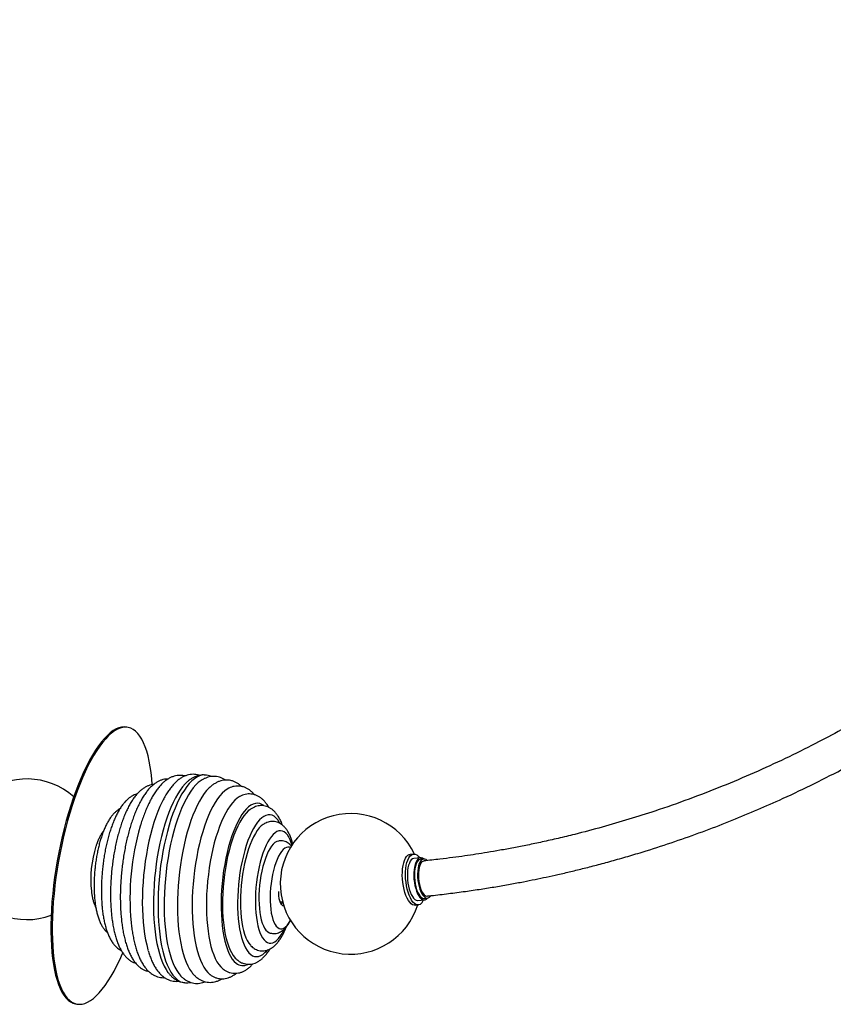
# Paper-space layout '_Dimétrica' of a CAD drawing. Header units: millimetres. Extents: x -1437 to 779, y -938 to 895.
# Tile 2 of 4: x -433 to 145, y -938 to -238. Entities that reach past the tile are written whole.
import ezdxf

# ---------------------------------------------------------------- set-up
doc = ezdxf.new("R2010")
doc.units = ezdxf.units.MM

psp = doc.layouts.new('_Dimétrica')

# ---------------------------------------------------------------- linework, layer by layer
at = {"color": 7, "linetype": 'Continuous', "lineweight": 25}
for p, q in [((-355.78, -740.9), (-356.72, -740.72)), ((-152.91, -830.92), (-155.19, -831.14)), ((-148.03, -833.64), (-152.6, -834.08)), ((-145.65, -834.44), (-147.94, -834.66)), ((-247.84, -864.85), (-245.75, -864.92)), ((-151.71, -867.32), (-149.42, -867.1)), ((-149.73, -863.94), (-145.16, -863.5)), ((-145.26, -862.48), (-142.97, -862.26)), ((-297.66, -916.46), (-297.45, -916.62)), ((-393.02, -937.4), (-392.09, -937.57))]:
    psp.add_line(p, q, dxfattribs=at)
at = {"color": 7, "linetype": 'Continuous', "lineweight": 25, "flags": 128}
for points in [[(-356.72, -740.72), (-358.4, -740.56), (-360.31, -740.71), (-362.27, -741.2), (-364.28, -742.04), (-366.32, -743.22), (-368.39, -744.74), (-370.49, -746.59), (-372.6, -748.76), (-374.72, -751.25), (-376.84, -754.05), (-378.95, -757.15), (-381.05, -760.53), (-383.12, -764.19), (-385.17, -768.12), (-387.18, -772.29), (-389.15, -776.7), (-391.07, -781.32), (-392.93, -786.15), (-394.73, -791.17), (-396.45, -796.35), (-398.11, -801.68), (-399.68, -807.15), (-401.16, -812.72), (-402.55, -818.39), (-403.84, -824.13), (-405.04, -829.93), (-406.12, -835.76), (-407.1, -841.59), (-407.96, -847.42), (-408.71, -853.22), (-409.33, -858.97), (-409.84, -864.65), (-410.22, -870.24)], [(-338.57, -781.61), (-338.9, -777.47), (-339.39, -773.03), (-340, -768.83), (-340.73, -764.87), (-341.58, -761.17), (-342.54, -757.75), (-343.61, -754.62), (-344.79, -751.78), (-346.06, -749.25), (-347.44, -747.03), (-348.91, -745.14), (-350.47, -743.58), (-352.11, -742.35), (-353.83, -741.47), (-355.62, -740.93), (-357.47, -740.73), (-359.38, -740.88), (-361.34, -741.38), (-363.34, -742.22), (-365.39, -743.4), (-367.46, -744.91), (-369.56, -746.76), (-371.67, -748.93), (-373.78, -751.42), (-375.9, -754.22), (-378.02, -757.32), (-380.11, -760.7), (-382.19, -764.36), (-384.24, -768.29), (-386.25, -772.46), (-388.22, -776.87), (-390.13, -781.49), (-392, -786.32), (-393.79, -791.34), (-395.52, -796.52), (-397.17, -801.85), (-398.74, -807.32), (-400.23, -812.9), (-401.62, -818.57), (-402.91, -824.31), (-404.1, -830.1), (-405.19, -835.93), (-406.16, -841.77), (-407.03, -847.59), (-407.77, -853.39), (-408.4, -859.14), (-408.91, -864.82), (-409.29, -870.41)], [(-300.74, -774.78), (-301.43, -774.73), (-303.2, -774.87), (-304.99, -775.37), (-306.8, -776.21), (-308.61, -777.39), (-310.43, -778.91), (-312.23, -780.77), (-314.01, -782.95), (-315.76, -785.44), (-317.48, -788.23), (-319.16, -791.31), (-320.78, -794.67), (-322.34, -798.28), (-323.83, -802.13), (-325.25, -806.2), (-326.59, -810.47), (-327.84, -814.93), (-329, -819.54), (-330.06, -824.29), (-331.01, -829.16), (-331.86, -834.12), (-332.59, -839.16), (-333.2, -844.23), (-333.7, -849.33), (-334.08, -854.42), (-334.33, -859.48), (-334.45, -864.5), (-334.46, -869.43), (-334.33, -874.27), (-334.09, -878.99), (-333.71, -883.56), (-333.22, -887.96), (-332.61, -892.17), (-331.88, -896.18), (-331.04, -899.96), (-330.09, -903.5), (-329.04, -906.77), (-327.88, -909.77), (-326.63, -912.48), (-325.3, -914.88), (-323.88, -916.96), (-322.39, -918.72), (-320.83, -920.15)], [(-313.67, -779.56), (-315.24, -781.07), (-317.01, -783.1), (-318.76, -785.45), (-320.47, -788.11), (-322.15, -791.05), (-323.77, -794.28), (-325.33, -797.77), (-326.84, -801.5), (-328.26, -805.46), (-329.61, -809.63), (-330.88, -813.99), (-332.05, -818.51), (-333.12, -823.18), (-334.09, -827.97), (-334.96, -832.86), (-335.71, -837.82), (-336.35, -842.83), (-336.86, -847.87), (-337.26, -852.91), (-337.53, -857.93), (-337.68, -862.9), (-337.7, -867.8), (-337.6, -872.61), (-337.38, -877.29), (-337.02, -881.84), (-336.55, -886.21), (-335.96, -890.41), (-335.25, -894.4), (-334.43, -898.16), (-333.5, -901.68), (-332.46, -904.94), (-331.33, -907.92), (-330.1, -910.61), (-328.78, -913), (-327.38, -915.07), (-327.33, -915.14)], [(-304.47, -779.06), (-305.85, -780.14), (-307.64, -781.84), (-309.41, -783.87), (-311.15, -786.22), (-312.87, -788.87), (-314.54, -791.82), (-316.17, -795.05), (-317.73, -798.53), (-319.23, -802.27), (-320.66, -806.23), (-322.01, -810.4), (-323.28, -814.75), (-324.45, -819.28), (-325.52, -823.95), (-326.49, -828.74), (-327.36, -833.62), (-328.11, -838.59), (-328.74, -843.6), (-329.26, -848.64), (-329.66, -853.68), (-329.93, -858.7), (-330.08, -863.67), (-330.1, -868.57), (-330, -873.37), (-329.77, -878.06), (-329.42, -882.6), (-328.95, -886.98), (-328.36, -891.18), (-327.65, -895.16), (-326.83, -898.93), (-325.9, -902.45), (-324.86, -905.71), (-323.72, -908.69), (-322.49, -911.38), (-321.18, -913.77), (-319.77, -915.84), (-318.56, -917.31)], [(-297.47, -783.31), (-298.16, -783.96), (-299.91, -785.82), (-301.63, -788.01), (-303.33, -790.5), (-304.99, -793.29), (-306.6, -796.37), (-308.16, -799.7), (-309.65, -803.29), (-311.08, -807.11), (-312.43, -811.14), (-313.7, -815.37), (-314.87, -819.77), (-315.96, -824.31), (-316.94, -828.99), (-317.81, -833.76), (-318.58, -838.62), (-319.23, -843.54), (-319.76, -848.48), (-320.17, -853.43), (-320.47, -858.37), (-320.63, -863.26), (-320.68, -868.08), (-320.6, -872.82), (-320.4, -877.43), (-320.07, -881.92), (-319.62, -886.24), (-319.05, -890.38), (-318.37, -894.32), (-317.57, -898.03), (-316.67, -901.51), (-315.66, -904.73), (-314.55, -907.68), (-313.34, -910.33), (-312.05, -912.69), (-310.68, -914.73)], [(-284.13, -784.07), (-285.29, -784.71), (-287.03, -785.96), (-288.77, -787.54), (-290.49, -789.45), (-292.19, -791.68), (-293.86, -794.22), (-295.48, -797.05), (-297.06, -800.16), (-298.58, -803.54), (-300.03, -807.16), (-301.41, -811.02), (-302.72, -815.08), (-303.93, -819.32), (-305.05, -823.73), (-306.08, -828.28), (-306.99, -832.95), (-307.8, -837.71), (-308.5, -842.54), (-309.08, -847.41), (-309.54, -852.3), (-309.88, -857.19), (-310.09, -862.04), (-310.18, -866.83), (-310.14, -871.53), (-309.97, -876.13), (-309.69, -880.6), (-309.27, -884.91), (-308.74, -889.05), (-308.09, -892.98), (-307.33, -896.7), (-306.45, -900.17), (-305.47, -903.39), (-304.38, -906.33), (-303.21, -908.99), (-301.94, -911.34), (-300.59, -913.38), (-299.16, -915.09), (-297.66, -916.46)], [(-276.73, -790.24), (-278.24, -791.25), (-279.91, -792.69), (-281.56, -794.46), (-283.2, -796.56), (-284.8, -798.95), (-286.36, -801.65), (-287.88, -804.62), (-289.34, -807.86), (-290.73, -811.34), (-292.05, -815.05), (-293.3, -818.96), (-294.45, -823.05), (-295.51, -827.31), (-296.48, -831.7), (-297.33, -836.2), (-298.08, -840.79), (-298.71, -845.44), (-299.23, -850.12), (-299.63, -854.81), (-299.9, -859.49), (-300.05, -864.12), (-300.08, -868.68), (-299.98, -873.15), (-299.76, -877.49), (-299.41, -881.69), (-298.94, -885.72), (-298.36, -889.57), (-297.66, -893.2), (-296.84, -896.6), (-295.92, -899.74), (-294.9, -902.62), (-293.79, -905.21), (-292.58, -907.51), (-291.29, -909.49), (-289.93, -911.14), (-288.98, -912.06)], [(-330.87, -792.47), (-331.56, -793.85), (-333.12, -797.18), (-334.62, -800.77), (-336.04, -804.59), (-337.39, -808.62), (-338.66, -812.85), (-339.84, -817.25), (-340.92, -821.79), (-341.9, -826.47), (-342.77, -831.24), (-343.54, -836.1), (-344.19, -841.02), (-344.72, -845.96), (-345.14, -850.91), (-345.43, -855.85), (-345.6, -860.74), (-345.64, -865.56), (-345.56, -870.3), (-345.36, -874.91), (-345.03, -879.4), (-344.58, -883.72), (-344.01, -887.86), (-343.33, -891.8), (-342.53, -895.51), (-341.63, -898.99), (-341.55, -899.28)], [(-259.21, -796.54), (-260.64, -795.61), (-262.14, -795.02), (-263.68, -794.78), (-265.25, -794.9), (-266.85, -795.38), (-268.45, -796.2), (-270.07, -797.38), (-271.68, -798.89), (-273.27, -800.73), (-274.83, -802.9), (-276.36, -805.37), (-277.85, -808.13), (-279.28, -811.16), (-280.65, -814.45), (-281.95, -817.97), (-283.16, -821.71), (-284.29, -825.63), (-285.33, -829.73), (-286.27, -833.96), (-287.1, -838.31), (-287.82, -842.74), (-288.42, -847.24), (-288.91, -851.77), (-289.27, -856.3), (-289.51, -860.81), (-289.62, -865.27), (-289.61, -869.65), (-289.47, -873.92), (-289.2, -878.06), (-288.81, -882.05), (-288.3, -885.85), (-287.67, -889.45), (-286.92, -892.82), (-286.07, -895.94), (-285.11, -898.79), (-284.05, -901.36), (-282.9, -903.63), (-281.66, -905.58), (-280.35, -907.2), (-278.97, -908.49)], [(-269.51, -799.61), (-270.3, -800.26), (-271.86, -801.8), (-273.41, -803.67), (-274.93, -805.86), (-276.42, -808.34), (-277.85, -811.12), (-279.23, -814.16), (-280.54, -817.46), (-281.78, -820.98), (-282.94, -824.7), (-284.01, -828.61), (-284.98, -832.67), (-285.84, -836.86), (-286.6, -841.15), (-287.24, -845.51), (-287.77, -849.92), (-288.17, -854.35), (-288.46, -858.76), (-288.61, -863.14), (-288.64, -867.44), (-288.54, -871.65), (-288.32, -875.74), (-287.97, -879.67), (-287.5, -883.43), (-286.91, -886.99), (-286.2, -890.32), (-285.38, -893.41), (-284.46, -896.23), (-283.44, -898.77), (-282.32, -901.02), (-281.12, -902.94), (-280.11, -904.24)], [(-247.77, -809.06), (-248.25, -808.22), (-249.43, -806.51), (-250.69, -805.13), (-252, -804.09), (-253.38, -803.4), (-254.8, -803.05), (-256.25, -803.06), (-257.74, -803.43), (-259.23, -804.14), (-260.74, -805.2), (-262.24, -806.6), (-263.72, -808.33), (-265.17, -810.38), (-266.59, -812.72), (-267.96, -815.35), (-269.28, -818.25), (-270.53, -821.4), (-271.71, -824.77), (-272.8, -828.34), (-273.81, -832.09), (-274.72, -835.99), (-275.52, -840.01), (-276.22, -844.12), (-276.8, -848.3), (-277.26, -852.52), (-277.6, -856.74), (-277.82, -860.94), (-277.91, -865.09), (-277.88, -869.15), (-277.72, -873.11), (-277.44, -876.92), (-277.03, -880.57), (-276.51, -884.04), (-275.87, -887.28), (-275.11, -890.29), (-274.26, -893.04), (-273.3, -895.52), (-272.24, -897.7), (-271.1, -899.57), (-269.89, -901.11), (-268.6, -902.32), (-268.6, -902.32)], [(-259.78, -809.9), (-261.14, -810.98), (-262.54, -812.41), (-263.92, -814.17), (-265.28, -816.24), (-266.58, -818.59), (-267.84, -821.22), (-269.04, -824.11), (-270.16, -827.22), (-271.21, -830.53), (-272.17, -834.03), (-273.03, -837.68), (-273.79, -841.45), (-274.44, -845.31), (-274.98, -849.24), (-275.4, -853.2), (-275.7, -857.17), (-275.87, -861.1), (-275.93, -864.97), (-275.85, -868.76), (-275.66, -872.42), (-275.34, -875.94), (-274.9, -879.28), (-274.34, -882.41), (-273.67, -885.33), (-272.89, -887.99), (-272.02, -890.38), (-271.05, -892.48), (-269.99, -894.28), (-268.85, -895.75), (-268.4, -896.23)], [(-239.26, -824.5), (-239.72, -823.04), (-240.58, -820.85), (-241.52, -818.96), (-242.55, -817.37), (-243.66, -816.11), (-244.82, -815.19), (-246.05, -814.61), (-247.32, -814.38), (-248.62, -814.51), (-249.94, -814.98), (-251.27, -815.8), (-252.6, -816.95), (-253.92, -818.44), (-255.21, -820.24), (-256.47, -822.34), (-257.68, -824.72), (-258.83, -827.36), (-259.91, -830.24), (-260.91, -833.33), (-261.83, -836.61), (-262.66, -840.04), (-263.38, -843.6), (-263.99, -847.25), (-264.49, -850.96), (-264.87, -854.71), (-265.14, -858.45), (-265.27, -862.15), (-265.28, -865.79), (-265.17, -869.32), (-264.94, -872.73), (-264.58, -875.97), (-264.1, -879.02), (-263.51, -881.85), (-262.81, -884.45), (-262.01, -886.78), (-261.11, -888.82), (-260.12, -890.56), (-259.05, -891.98), (-257.91, -893.07), (-257.91, -893.07)], [(-248.92, -821.67), (-248.94, -821.68), (-250.14, -822.08), (-251.36, -822.83), (-252.58, -823.94), (-253.78, -825.37), (-254.95, -827.12), (-256.08, -829.17), (-257.15, -831.5), (-258.16, -834.07), (-259.09, -836.87), (-259.93, -839.86), (-260.68, -843.01), (-261.32, -846.28), (-261.85, -849.64), (-262.26, -853.05), (-262.55, -856.48), (-262.72, -859.88), (-262.75, -863.22), (-262.66, -866.47), (-262.45, -869.58), (-262.11, -872.52), (-261.64, -875.27), (-261.07, -877.78), (-260.38, -880.04), (-259.59, -882.02), (-258.71, -883.69), (-257.75, -885.05), (-256.71, -886.06)], [(-240.37, -826.26), (-241.02, -826.03), (-242.12, -825.94), (-243.24, -826.2), (-244.38, -826.81), (-245.52, -827.77), (-246.65, -829.05), (-247.75, -830.65), (-248.8, -832.55), (-249.81, -834.72), (-250.75, -837.13), (-251.62, -839.76), (-252.39, -842.58), (-253.07, -845.55), (-253.65, -848.63), (-254.11, -851.79), (-254.46, -854.99), (-254.68, -858.19), (-254.78, -861.35), (-254.76, -864.43), (-254.61, -867.4), (-254.34, -870.22), (-253.94, -872.86), (-253.43, -875.28), (-252.81, -877.45), (-252.09, -879.35), (-251.28, -880.95), (-250.39, -882.24), (-249.42, -883.2)], [(-151.71, -867.32), (-152.46, -867.29), (-153.49, -866.95), (-154.52, -866.26), (-155.53, -865.24), (-156.5, -863.91), (-157.41, -862.3), (-158.24, -860.43), (-158.97, -858.34), (-159.6, -856.07), (-160.11, -853.67), (-160.5, -851.19), (-160.74, -848.66), (-160.84, -846.15), (-160.8, -843.7), (-160.61, -841.35), (-160.29, -839.16), (-159.83, -837.16), (-159.25, -835.4), (-158.55, -833.91), (-157.76, -832.72), (-156.88, -831.84), (-155.93, -831.31), (-155.19, -831.14)], [(-148.2, -866.7), (-149.17, -867.06), (-150.18, -867.07), (-151.21, -866.73), (-152.24, -866.04), (-153.25, -865.02), (-154.21, -863.69), (-155.12, -862.08), (-155.95, -860.21), (-156.69, -858.12), (-157.32, -855.85), (-157.83, -853.45), (-158.21, -850.97), (-158.46, -848.44), (-158.56, -845.93), (-158.51, -843.48), (-158.33, -841.13), (-158, -838.94), (-157.55, -836.94), (-156.96, -835.18), (-156.27, -833.69), (-155.47, -832.5), (-154.6, -831.62), (-153.65, -831.09), (-152.66, -830.91), (-151.63, -831.07), (-150.6, -831.59), (-149.58, -832.44), (-148.59, -833.62), (-148.54, -833.69)], [(-153.61, -834.4), (-154.44, -835.06), (-155.19, -836.04), (-155.84, -837.32), (-156.38, -838.88), (-156.81, -840.68), (-157.1, -842.67), (-157.25, -844.81), (-157.25, -847.05), (-157.12, -849.33), (-156.85, -851.61), (-156.44, -853.82), (-155.91, -855.93), (-155.27, -857.87), (-154.53, -859.6), (-153.71, -861.08), (-152.83, -862.29), (-151.92, -863.18), (-150.98, -863.73), (-150.05, -863.95), (-149.73, -863.94)], [(-152.6, -834.08), (-152.73, -834.09), (-153.61, -834.4)], [(-149.05, -833.96), (-149.87, -834.62), (-150.62, -835.6), (-151.27, -836.88), (-151.82, -838.44), (-152.24, -840.24), (-152.53, -842.23), (-152.68, -844.37), (-152.69, -846.61), (-152.55, -848.89), (-152.28, -851.17), (-151.87, -853.38), (-151.34, -855.49), (-150.7, -857.43), (-149.96, -859.16), (-149.14, -860.64), (-148.27, -861.85), (-147.35, -862.74), (-146.42, -863.29), (-145.49, -863.51), (-144.58, -863.37), (-143.73, -862.89), (-143.1, -862.27)], [(-148.88, -834.97), (-149.68, -835.61), (-150.41, -836.6), (-151.04, -837.89), (-151.55, -839.46), (-151.93, -841.27), (-152.18, -843.26), (-152.28, -845.4), (-152.23, -847.61), (-152.04, -849.85), (-151.71, -852.06), (-151.24, -854.17), (-150.66, -856.14), (-149.97, -857.92), (-149.19, -859.45), (-148.34, -860.7), (-147.45, -861.64), (-146.54, -862.24), (-145.63, -862.48), (-145.26, -862.48)], [(-146.59, -834.75), (-147.4, -835.39), (-148.13, -836.38), (-148.75, -837.67), (-149.26, -839.24), (-149.65, -841.05), (-149.89, -843.04), (-150, -845.18), (-149.95, -847.39), (-149.76, -849.63), (-149.43, -851.84), (-148.96, -853.95), (-148.37, -855.92), (-147.68, -857.7), (-146.91, -859.23), (-146.06, -860.48), (-145.17, -861.42), (-144.26, -862.02), (-143.35, -862.26), (-142.46, -862.14), (-141.62, -861.67), (-140.85, -860.85), (-140.67, -860.6)], [(-146.35, -836.18), (-147.11, -836.8), (-147.79, -837.75), (-148.37, -839.01), (-148.83, -840.53), (-149.16, -842.29), (-149.35, -844.21), (-149.4, -846.25), (-149.3, -848.36), (-149.06, -850.46), (-148.68, -852.51), (-148.17, -854.43), (-147.56, -856.18), (-146.85, -857.7), (-146.06, -858.96), (-145.23, -859.91), (-144.37, -860.52), (-143.51, -860.79), (-143.11, -860.79)], [(-147.94, -834.66), (-148.01, -834.67), (-148.88, -834.97)], [(-145.51, -835.91), (-145.54, -835.91), (-146.35, -836.18)], [(-248.86, -857.62), (-248.86, -858.73), (-248.76, -860.68), (-248.54, -862.47), (-248.19, -864.05), (-247.74, -865.36), (-247.2, -866.38), (-246.57, -867.07)], [(-246.62, -867.03), (-246.31, -865.38), (-246.23, -864.95)], [(-246.57, -867.07), (-245.88, -867.42), (-245.17, -867.41)], [(-245.79, -867.44), (-245.25, -867.39), (-245.18, -867.37)], [(-410.22, -870.24), (-410.48, -875.72), (-410.62, -881.07), (-410.63, -886.28), (-410.51, -891.32), (-410.27, -896.17), (-409.9, -900.83), (-409.41, -905.26), (-408.8, -909.47), (-408.07, -913.42), (-407.23, -917.12), (-406.27, -920.54), (-405.2, -923.68), (-404.02, -926.52), (-402.74, -929.05), (-401.36, -931.26), (-399.89, -933.16), (-398.33, -934.72), (-396.69, -935.94), (-394.98, -936.83), (-393.19, -937.37), (-393.02, -937.4)], [(-409.29, -870.41), (-409.55, -875.89), (-409.69, -881.25), (-409.69, -886.45), (-409.58, -891.49), (-409.34, -896.34), (-408.97, -901), (-408.48, -905.44), (-407.87, -909.64), (-407.14, -913.6), (-406.29, -917.29), (-405.33, -920.72), (-404.26, -923.85), (-403.09, -926.69), (-401.81, -929.22), (-400.43, -931.44), (-398.96, -933.33), (-397.4, -934.89), (-395.76, -936.11), (-394.04, -937), (-392.26, -937.54), (-390.4, -937.74), (-388.49, -937.59), (-386.53, -937.09), (-384.53, -936.25), (-382.48, -935.07), (-380.41, -933.55), (-378.32, -931.71), (-376.21, -929.53), (-374.09, -927.04), (-371.97, -924.25), (-369.85, -921.15), (-367.76, -917.76), (-365.68, -914.1), (-363.63, -910.18), (-361.62, -906.01), (-359.65, -901.6), (-359.49, -901.22)], [(-249.42, -883.2), (-248.39, -883.82), (-247.31, -884.08), (-246.2, -884), (-245.07, -883.56), (-243.93, -882.77), (-242.79, -881.65), (-241.68, -880.21), (-240.6, -878.46), (-240.34, -877.99)], [(-257.91, -893.07), (-256.71, -893.82), (-255.47, -894.23), (-254.18, -894.28), (-252.87, -893.98), (-251.54, -893.34), (-250.21, -892.35), (-248.88, -891.03), (-247.57, -889.38), (-246.3, -887.43), (-245.07, -885.19), (-244.59, -884.22)], [(-256.71, -886.06), (-255.61, -886.73), (-255.51, -886.78)], [(-268.6, -902.32), (-267.25, -903.19), (-265.86, -903.71), (-264.42, -903.87), (-262.95, -903.68), (-261.45, -903.14), (-259.95, -902.26), (-258.45, -901.02), (-256.96, -899.46), (-256.76, -899.22)]]:
    psp.add_lwpolyline(points, dxfattribs=at)
at = {"color": 7, "linetype": 'Continuous', "lineweight": 25}
for centre, radius, start, end in [((-427.73, -827.53), 50, 48.20906, 290.23516), ((-197.57, -852.11), 50, 25.06061, 342.49884), ((-169.83, -862.49), 184.58, 163.84301, 185.28071), ((-304.36, -848.96), 77.92, 162.27275, 186.13138), ((-147.75, -836.5), 2.85, 46.01102, 116.97202), ((-145.38, -837.29), 2.82, 38.15064, 115.52175), ((-152.34, -860.79), 7.21, 304.99176, 337.53432), ((-274.15, -902.7), 7.53, 230.22023, 298.35616), ((-314.53, -912.63), 9.81, 230.02133, 263.62849)]:
    psp.add_arc(centre, radius, start, end, dxfattribs=at)
for points, knots in [([(589.77, -237.87), (588.04, -241.81), (582.61, -254.18), (573.06, -274.44), (561.23, -298.56), (547.36, -325.38), (531.12, -355), (512.13, -387.28), (492.18, -418.89), (471.29, -449.79), (453.07, -474.9), (437.94, -494.68), (426.11, -509.59), (413.66, -524.71), (402.22, -538.09), (391.96, -549.7), (383.05, -559.52), (373.86, -569.38), (364.44, -579.21), (355.1, -588.7), (346.14, -597.56), (337.81, -605.59), (330.15, -612.81), (323.17, -619.25), (317.26, -624.6), (312.35, -628.98), (308.35, -632.5), (304.44, -635.9), (300.14, -639.6), (295.2, -643.8), (289.57, -648.52), (283.45, -653.55), (276.92, -658.82), (270.19, -664.15), (263.33, -669.48), (256.33, -674.81), (247.16, -681.64), (235.68, -689.95), (221.79, -699.59), (206.1, -710.03), (188.79, -720.99), (169.98, -732.21), (151.37, -742.68), (131.91, -752.99), (111.29, -763.2), (89.2, -773.33), (66.42, -782.96), (42.91, -792.05), (20.79, -799.79), (0.16, -806.36), (-18.85, -811.9), (-35.66, -816.33), (-49.87, -819.76), (-61.06, -822.29), (-71.6, -824.51), (-81.66, -826.49), (-91.18, -828.23), (-100.12, -829.76), (-108.43, -831.08), (-116.58, -832.3), (-125.1, -833.47), (-134.79, -834.7), (-141.65, -835.45), (-145.45, -835.87)], [0, 0, 0, 0, 0.012855, 0.040344, 0.067007, 0.093349, 0.130985, 0.168619, 0.206248, 0.243882, 0.281515, 0.300295, 0.31949, 0.339346, 0.359847, 0.373057, 0.386512, 0.400208, 0.414142, 0.427985, 0.440805, 0.452557, 0.463255, 0.472911, 0.481535, 0.487582, 0.492961, 0.497778, 0.503403, 0.510261, 0.517559, 0.525825, 0.534432, 0.543152, 0.551984, 0.560928, 0.569981, 0.586863, 0.604106, 0.621483, 0.644251, 0.666433, 0.688044, 0.709098, 0.733206, 0.757691, 0.782557, 0.8078, 0.833559, 0.852902, 0.872627, 0.892732, 0.904714, 0.91614, 0.926792, 0.936676, 0.946495, 0.95543, 0.963487, 0.9713, 0.979735, 0.988795, 1, 1, 1, 1]), ([(-143.51, -860.77), (-142.41, -860.66), (-137.22, -860.18), (-128.06, -859.05), (-116.26, -857.51), (-105.08, -855.87), (-94.46, -854.17), (-84.45, -852.42), (-75.09, -850.67), (-66.57, -848.98), (-58.37, -847.27), (-49.92, -845.41), (-40.92, -843.32), (-31.35, -840.98), (-21.24, -838.38), (-10.43, -835.44), (0.91, -832.18), (15.44, -827.77), (32.68, -822.15), (52.29, -815.18), (71.19, -807.93), (89.43, -800.43), (108.8, -791.92), (129.45, -782.19), (151.48, -771.02), (173.33, -759.12), (195.15, -746.41), (215.03, -734.04), (233.12, -722.13), (249.45, -710.85), (263.56, -700.63), (275.3, -691.81), (284.45, -684.75), (292.99, -677.99), (299.72, -672.54), (304.82, -668.34), (308.46, -665.3), (311.93, -662.39), (315.22, -659.59), (318.23, -657.02), (320.81, -654.79), (322.87, -653.01), (324.52, -651.56), (326.13, -650.15), (328.04, -648.47), (330.46, -646.32), (333.71, -643.42), (337.89, -639.65), (343.06, -634.92), (348.85, -629.55), (359.31, -619.67), (373.93, -605.35), (392.17, -586.52), (409.64, -567.54), (426.31, -548.51), (443.72, -527.67), (461.74, -504.92), (480.23, -480.18), (497.86, -455.21), (514.75, -429.93), (530.99, -404.22), (546.62, -378.07), (561.7, -351.38), (575.82, -324.95), (589.09, -298.71), (601.38, -273.17), (609.13, -255.91), (612.94, -247.44)], [0, 0, 0, 0, 0.003147, 0.014871, 0.026411, 0.037215, 0.047274, 0.057297, 0.066443, 0.074708, 0.082336, 0.090605, 0.099702, 0.109042, 0.119127, 0.129963, 0.141553, 0.153395, 0.17415, 0.194403, 0.214149, 0.233382, 0.2522, 0.276242, 0.300484, 0.324932, 0.349638, 0.375029, 0.394165, 0.413747, 0.433785, 0.445781, 0.457287, 0.468051, 0.478066, 0.48296, 0.487649, 0.492133, 0.49641, 0.500454, 0.503867, 0.506516, 0.508545, 0.510368, 0.512878, 0.516078, 0.519971, 0.525815, 0.532753, 0.540787, 0.549232, 0.575432, 0.601472, 0.62695, 0.651864, 0.676429, 0.707297, 0.737705, 0.767654, 0.797477, 0.8273, 0.857123, 0.886977, 0.917245, 0.944874, 0.97294, 1, 1, 1, 1]), ([(-315.35, -775.48), (-315.47, -775.44), (-316.26, -775.18), (-317.81, -775.01), (-319.92, -774.99), (-322.02, -775.3), (-324.07, -775.9), (-326.09, -776.79), (-328.09, -777.98), (-330.07, -779.49), (-332.04, -781.33), (-333.98, -783.5), (-335.86, -785.98), (-337.67, -788.74), (-339.41, -791.75), (-341.05, -794.98), (-342.6, -798.42), (-344.08, -802.05), (-345.45, -805.87), (-346.45, -808.87), (-346.96, -810.64), (-347.07, -811.02)], [0, 0, 0, 0, 0.008489, 0.05788, 0.106417, 0.154871, 0.204089, 0.254971, 0.308308, 0.364623, 0.42394, 0.485637, 0.548667, 0.612001, 0.674996, 0.737496, 0.7995, 0.861062, 0.922252, 0.983135, 1, 1, 1, 1]), ([(-304.99, -775.03), (-305.11, -774.98), (-305.9, -774.66), (-307.46, -774.37), (-309.58, -774.2), (-311.69, -774.37), (-313.77, -774.84), (-315.81, -775.61), (-317.83, -776.66), (-319.83, -778.03), (-321.82, -779.72), (-323.79, -781.75), (-325.71, -784.09), (-327.57, -786.74), (-329.27, -789.46), (-330.3, -791.42), (-330.77, -792.31)], [0, 0, 0, 0, 0.012624, 0.082228, 0.150048, 0.21736, 0.28515, 0.354696, 0.427149, 0.503378, 0.583695, 0.667589, 0.753825, 0.841017, 0.928013, 1, 1, 1, 1]), ([(-300.74, -774.81), (-301.18, -774.77), (-302.3, -774.65), (-304.14, -774.8), (-306.21, -775.24), (-308.25, -775.98), (-310.27, -777.02), (-312.11, -778.23), (-313.23, -779.21), (-313.73, -779.64)], [0, 0, 0, 0, 0.0918804, 0.2398997, 0.3887462, 0.5412474, 0.6999394, 0.866743, 1, 1, 1, 1]), ([(-286.56, -778.38), (-286.62, -778.33), (-287.25, -777.86), (-288.62, -777.14), (-290.64, -776.32), (-292.78, -775.84), (-294.92, -775.69), (-297.03, -775.85), (-299.11, -776.32), (-301.14, -777.09), (-302.96, -778.01), (-304.04, -778.78), (-304.5, -779.11)], [0, 0, 0, 0, 0.012603, 0.123045, 0.240904, 0.353959, 0.464117, 0.573449, 0.683557, 0.796519, 0.9142, 1, 1, 1, 1]), ([(-296.64, -775.87), (-297.03, -775.7), (-298.09, -775.25), (-299.48, -774.9), (-300.47, -774.83), (-300.74, -774.81)], [0, 0, 0, 0, 0.300873, 0.810301, 1, 1, 1, 1]), ([(-337.56, -781.5), (-338.18, -781.57), (-339.47, -781.72), (-341.38, -782.31), (-343.29, -783.18), (-345.18, -784.35), (-347.05, -785.84), (-348.9, -787.65), (-350.72, -789.79), (-352.48, -792.24), (-354.16, -794.96), (-355.76, -797.92), (-357.26, -801.09), (-358.68, -804.46), (-360.01, -808), (-361.25, -811.72), (-362.4, -815.58), (-363.45, -819.57), (-364.41, -823.69), (-365.26, -827.9), (-366.02, -832.19), (-366.67, -836.54), (-367.21, -840.92), (-367.64, -845.33), (-367.96, -849.73), (-368.16, -854.11), (-368.25, -858.45), (-368.23, -862.72), (-368.09, -866.91), (-367.83, -871), (-367.45, -874.96), (-366.96, -878.79), (-366.34, -882.47), (-365.61, -885.99), (-364.75, -889.32), (-363.76, -892.47), (-362.64, -895.43), (-361.36, -898.17), (-359.93, -900.68), (-358.38, -902.84), (-356.83, -904.56), (-355.43, -905.79), (-354, -906.83), (-352.38, -907.71), (-351.09, -908.29), (-350.37, -908.44), (-350.36, -908.44)], [0, 0, 0, 0, 0.017909, 0.037313, 0.057411, 0.078558, 0.10099, 0.124711, 0.149418, 0.17462, 0.199853, 0.224901, 0.249724, 0.274335, 0.298766, 0.323049, 0.347215, 0.371286, 0.395285, 0.419228, 0.443129, 0.467, 0.490854, 0.5147, 0.538547, 0.562403, 0.586277, 0.610181, 0.634127, 0.658128, 0.6822, 0.706364, 0.730642, 0.755063, 0.779663, 0.804478, 0.829548, 0.854894, 0.880473, 0.906017, 0.928215, 0.946279, 0.959783, 0.979067, 0.999683, 1, 1, 1, 1]), ([(-327.33, -777.59), (-327.87, -777.59), (-329.08, -777.6), (-330.96, -777.97), (-332.95, -778.63), (-334.91, -779.6), (-336.85, -780.86), (-338.78, -782.44), (-340.69, -784.36), (-342.56, -786.6), (-344.36, -789.14), (-346.1, -791.95), (-347.74, -794.99), (-349.3, -798.25), (-350.78, -801.71), (-352.17, -805.35), (-353.46, -809.16), (-354.67, -813.13), (-355.79, -817.24), (-356.81, -821.47), (-357.74, -825.81), (-358.56, -830.23), (-359.28, -834.72), (-359.89, -839.25), (-360.4, -843.82), (-360.79, -848.39), (-361.07, -852.96), (-361.24, -857.49), (-361.29, -861.96), (-361.22, -866.37), (-361.04, -870.69), (-360.75, -874.89), (-360.33, -878.98), (-359.8, -882.92), (-359.15, -886.71), (-358.38, -890.33), (-357.49, -893.77), (-356.47, -897.02), (-355.32, -900.06), (-354.02, -902.89), (-352.57, -905.5), (-350.96, -907.83), (-349.25, -909.8), (-347.68, -911.21), (-346.13, -912.34), (-344.48, -913.27), (-342.75, -913.99), (-341.59, -914.21), (-341.15, -914.29)], [0, 0, 0, 0, 0.014196, 0.032437, 0.051061, 0.070414, 0.090783, 0.11232, 0.134946, 0.158336, 0.18207, 0.205783, 0.22933, 0.252684, 0.275858, 0.298878, 0.321771, 0.34456, 0.367267, 0.389908, 0.412498, 0.43505, 0.457573, 0.480077, 0.50257, 0.525062, 0.547557, 0.570062, 0.592587, 0.615141, 0.637732, 0.660374, 0.68308, 0.705865, 0.728751, 0.75176, 0.77492, 0.798264, 0.821821, 0.84561, 0.869606, 0.893631, 0.917258, 0.937429, 0.950083, 0.968473, 0.988111, 1, 1, 1, 1]), ([(-275.23, -782.83), (-275.76, -782.36), (-276.82, -781.4), (-278.59, -780.25), (-280.53, -779.31), (-282.58, -778.66), (-284.71, -778.33), (-286.84, -778.33), (-288.93, -778.64), (-290.98, -779.24), (-293, -780.13), (-295, -781.34), (-296.51, -782.43), (-297.33, -783.21), (-297.52, -783.39)], [0, 0, 0, 0, 0.085045, 0.172627, 0.256558, 0.346009, 0.432412, 0.517323, 0.602087, 0.688187, 0.7772, 0.870505, 0.969022, 1, 1, 1, 1]), ([(-265.96, -788.76), (-266.03, -788.67), (-266.58, -787.92), (-267.75, -786.77), (-269.45, -785.34), (-271.22, -784.22), (-273.12, -783.36), (-275.12, -782.79), (-277.21, -782.53), (-279.27, -782.6), (-281.3, -782.99), (-282.94, -783.5), (-283.86, -783.97), (-284.16, -784.13)], [0, 0, 0, 0, 0.016244, 0.130681, 0.238948, 0.341681, 0.440255, 0.545241, 0.646883, 0.747133, 0.847515, 0.950001, 1, 1, 1, 1]), ([(-349.42, -788.33), (-349.75, -788.41), (-350.73, -788.64), (-352.27, -789.33), (-354.07, -790.39), (-355.84, -791.76), (-357.6, -793.45), (-359.32, -795.48), (-360.99, -797.82), (-362.58, -800.43), (-364.08, -803.28), (-365.48, -806.33), (-366.79, -809.57), (-368.01, -812.99), (-369.14, -816.55), (-370.17, -820.26), (-371.1, -824.09), (-371.94, -828.02), (-372.67, -832.03), (-373.3, -836.11), (-373.81, -840.22), (-374.22, -844.36), (-374.52, -848.49), (-374.7, -852.6), (-374.76, -856.66), (-374.71, -860.66), (-374.54, -864.56), (-374.26, -868.36), (-373.85, -872.04), (-373.32, -875.58), (-372.68, -878.96), (-371.9, -882.17), (-371, -885.2), (-369.95, -888.05), (-368.75, -890.69), (-367.38, -893.1), (-365.89, -895.17), (-364.47, -896.71), (-363.2, -897.81), (-361.99, -898.69), (-361.09, -899.15), (-360.6, -899.4)], [0, 0, 0, 0, 0.011225, 0.033057, 0.056014, 0.080468, 0.106554, 0.134006, 0.162214, 0.190524, 0.218596, 0.246372, 0.273876, 0.301153, 0.328247, 0.355199, 0.38204, 0.408797, 0.435492, 0.462144, 0.488769, 0.515383, 0.541998, 0.568625, 0.595279, 0.621975, 0.648732, 0.675569, 0.702513, 0.729593, 0.756847, 0.784322, 0.812071, 0.84015, 0.868597, 0.897365, 0.926062, 0.950452, 0.966545, 0.981798, 1, 1, 1, 1]), ([(-255.78, -797.74), (-255.9, -797.5), (-256.5, -796.39), (-257.66, -794.77), (-259.25, -792.89), (-260.88, -791.39), (-262.58, -790.18), (-264.42, -789.22), (-266.37, -788.56), (-268.41, -788.21), (-270.44, -788.19), (-272.44, -788.48), (-274.38, -789.08), (-275.82, -789.69), (-276.58, -790.17), (-276.74, -790.28)], [0, 0, 0, 0, 0.029719, 0.136862, 0.230982, 0.319825, 0.403651, 0.483543, 0.568887, 0.650878, 0.731138, 0.811128, 0.89236, 0.976502, 1, 1, 1, 1]), ([(-245.95, -810.48), (-246.22, -809.78), (-246.84, -808.12), (-248, -805.77), (-249.37, -803.5), (-250.84, -801.58), (-252.36, -800.01), (-253.96, -798.73), (-255.64, -797.75), (-257.44, -797.02), (-259.34, -796.58), (-261.3, -796.46), (-263.23, -796.67), (-265.11, -797.16), (-266.94, -797.95), (-268.41, -798.78), (-269.23, -799.43), (-269.5, -799.65)], [0, 0, 0, 0, 0.0630312, 0.1485682, 0.2349372, 0.3116493, 0.3837918, 0.4513477, 0.5152246, 0.5766081, 0.6420346, 0.7055607, 0.7684653, 0.8318938, 0.8973117, 0.9661003, 1, 1, 1, 1]), ([(-361.53, -798.78), (-361.62, -798.82), (-362.3, -799.13), (-363.48, -799.96), (-365.11, -801.3), (-366.71, -802.99), (-368.26, -805.01), (-369.75, -807.33), (-371.16, -809.91), (-372.45, -812.7), (-373.65, -815.67), (-374.74, -818.8), (-375.74, -822.07), (-376.63, -825.47), (-377.43, -828.98), (-378.12, -832.57), (-378.7, -836.23), (-379.18, -839.93), (-379.54, -843.65), (-379.79, -847.37), (-379.93, -851.06), (-379.94, -854.69), (-379.84, -858.25), (-379.62, -861.72), (-379.28, -865.08), (-378.81, -868.3), (-378.22, -871.38), (-377.49, -874.3), (-376.63, -877.05), (-375.6, -879.62), (-374.43, -881.92), (-373.14, -883.89), (-371.79, -885.53), (-370.75, -886.42), (-370.26, -886.85)], [0, 0, 0, 0, 0.003941, 0.03096, 0.060035, 0.091422, 0.124738, 0.159001, 0.193154, 0.226861, 0.260113, 0.292983, 0.325555, 0.357901, 0.390079, 0.422136, 0.454109, 0.486031, 0.517931, 0.549836, 0.581764, 0.613743, 0.645806, 0.677988, 0.710334, 0.742898, 0.77575, 0.808979, 0.842687, 0.876976, 0.911867, 0.943401, 0.972835, 1, 1, 1, 1]), ([(-238.65, -823.91), (-238.82, -823.26), (-239.24, -821.62), (-240.08, -819.23), (-241.16, -816.71), (-242.39, -814.5), (-243.73, -812.63), (-245.13, -811.11), (-246.61, -809.88), (-248.18, -808.93), (-249.88, -808.23), (-251.69, -807.82), (-253.56, -807.74), (-255.38, -807.97), (-257.13, -808.49), (-258.63, -809.16), (-259.49, -809.74), (-259.84, -809.98)], [0, 0, 0, 0, 0.056259, 0.140271, 0.225781, 0.312672, 0.389116, 0.459997, 0.525674, 0.587452, 0.646723, 0.710121, 0.771495, 0.832141, 0.893312, 0.956594, 1, 1, 1, 1]), ([(-373.19, -814.6), (-373.31, -814.73), (-373.92, -815.43), (-374.9, -816.95), (-376.14, -819.15), (-377.26, -821.61), (-378.05, -823.6), (-378.44, -824.82), (-378.53, -825.1)], [0, 0, 0, 0, 0.051158, 0.268668, 0.494075, 0.716504, 0.934277, 1, 1, 1, 1]), ([(-239.65, -825.34), (-239.79, -825.17), (-240.27, -824.55), (-241.29, -823.65), (-242.68, -822.7), (-244.23, -821.99), (-245.91, -821.58), (-247.53, -821.47), (-248.52, -821.63), (-248.95, -821.7)], [0, 0, 0, 0, 0.0642, 0.236506, 0.397399, 0.551365, 0.717943, 0.877697, 1, 1, 1, 1]), ([(-381.82, -857.44), (-381.72, -858.26), (-381.48, -860.03), (-380.97, -862.56), (-380.28, -865.06), (-379.54, -867.16), (-378.93, -868.34), (-378.69, -868.82)], [0, 0, 0, 0, 0.187624, 0.402517, 0.621904, 0.84725, 1, 1, 1, 1]), ([(-353.59, -879.62), (-353.53, -880.25), (-353.33, -882.28), (-352.87, -885.56), (-352.21, -889.45), (-351.42, -893.17), (-350.52, -896.7), (-349.48, -900.05), (-348.31, -903.19), (-347, -906.13), (-345.54, -908.83), (-343.92, -911.28), (-342.2, -913.35), (-340.82, -914.67), (-340.05, -915.29), (-339.89, -915.42)], [0, 0, 0, 0, 0.0378154, 0.1221821, 0.2069149, 0.2920987, 0.3778332, 0.46423, 0.5513996, 0.639411, 0.7281954, 0.8172355, 0.9050963, 0.9798714, 1, 1, 1, 1]), ([(-255.55, -886.74), (-255.51, -886.77), (-254.98, -887.03), (-253.83, -887.3), (-252.16, -887.49), (-250.46, -887.34), (-248.85, -886.91), (-247.33, -886.22), (-245.88, -885.28), (-244.49, -884.08), (-243.12, -882.57), (-241.8, -880.72), (-240.83, -879.13), (-240.34, -878.09), (-240.23, -877.85)], [0, 0, 0, 0, 0.0080858, 0.0889908, 0.1752096, 0.2594058, 0.3430906, 0.4287161, 0.5189088, 0.616507, 0.7239731, 0.841462, 0.9648303, 1, 1, 1, 1]), ([(-268.41, -896.19), (-268.03, -896.55), (-267.33, -897.23), (-266.03, -898.13), (-264.58, -898.91), (-262.86, -899.5), (-261.05, -899.79), (-259.19, -899.77), (-257.39, -899.44), (-255.66, -898.83), (-253.98, -897.95), (-252.35, -896.79), (-250.74, -895.32), (-249.15, -893.52), (-247.61, -891.4), (-246.15, -888.99), (-244.79, -886.32), (-243.81, -884.19), (-243.32, -882.89), (-243.21, -882.61)], [0, 0, 0, 0, 0.0486785, 0.0906583, 0.1453103, 0.1981194, 0.2543891, 0.3092988, 0.3638808, 0.4194093, 0.4773145, 0.5389985, 0.6055731, 0.6772095, 0.7525126, 0.829091, 0.9049848, 0.9798353, 1, 1, 1, 1]), ([(-341.49, -899.49), (-341.17, -900.55), (-340.5, -902.75), (-339.33, -905.81), (-338.01, -908.75), (-336.53, -911.45), (-334.89, -913.89), (-333.17, -915.96), (-331.79, -917.27), (-331.03, -917.89), (-330.88, -918.01)], [0, 0, 0, 0, 0.131271, 0.272785, 0.415579, 0.55954, 0.703872, 0.846416, 0.968531, 1, 1, 1, 1]), ([(-280.11, -904.2), (-279.73, -904.64), (-279.02, -905.44), (-277.87, -906.42), (-276.59, -907.35), (-275.02, -908.21), (-273.14, -908.89), (-271.16, -909.25), (-269.2, -909.28), (-267.29, -908.99), (-265.42, -908.42), (-263.61, -907.56), (-261.82, -906.41), (-260.05, -904.95), (-258.3, -903.17), (-256.6, -901.03), (-255.43, -899.4), (-254.86, -898.42), (-254.81, -898.33)], [0, 0, 0, 0, 0.05688, 0.104953, 0.150513, 0.213643, 0.281276, 0.34592, 0.408959, 0.471664, 0.535303, 0.60132, 0.671047, 0.745452, 0.824642, 0.907474, 0.992015, 1, 1, 1, 1]), ([(-288.98, -912.03), (-288.75, -912.24), (-288.18, -912.76), (-287, -913.58), (-285.39, -914.5), (-283.45, -915.24), (-281.4, -915.66), (-279.36, -915.75), (-277.36, -915.52), (-275.4, -914.99), (-273.49, -914.18), (-271.59, -913.07), (-269.73, -911.65), (-268.18, -910.24), (-267.29, -909.2), (-266.99, -908.85)], [0, 0, 0, 0, 0.036726, 0.093397, 0.174316, 0.260829, 0.343612, 0.424274, 0.504412, 0.585432, 0.669027, 0.756737, 0.849698, 0.94817, 1, 1, 1, 1]), ([(-339.89, -915.42), (-339.5, -915.71), (-338.55, -916.43), (-336.86, -917.39), (-334.83, -918.21), (-332.69, -918.69), (-331.02, -918.86), (-330.09, -918.78), (-329.86, -918.75)], [0, 0, 0, 0, 0.134904, 0.330883, 0.540148, 0.740657, 0.935845, 1, 1, 1, 1]), ([(-327.35, -915.06), (-326.93, -915.61), (-326, -916.82), (-324.69, -918.11), (-323.8, -918.84), (-323.52, -919.07)], [0, 0, 0, 0, 0.367762, 0.802035, 1, 1, 1, 1]), ([(-310.72, -914.67), (-310.16, -915.38), (-309.09, -916.72), (-307.73, -918.01), (-306.97, -918.63), (-306.8, -918.76)], [0, 0, 0, 0, 0.470955, 0.887792, 1, 1, 1, 1]), ([(-297.47, -916.6), (-297.19, -916.81), (-296.36, -917.42), (-294.82, -918.29), (-292.84, -919.07), (-290.75, -919.52), (-288.67, -919.64), (-286.62, -919.44), (-284.61, -918.95), (-282.63, -918.17), (-280.69, -917.06), (-279.39, -916.2), (-278.76, -915.64), (-278.74, -915.62)], [0, 0, 0, 0, 0.051223, 0.152754, 0.261175, 0.365018, 0.466169, 0.566598, 0.667918, 0.772149, 0.881104, 0.996129, 1, 1, 1, 1]), ([(-330.88, -918.01), (-330.49, -918.3), (-329.54, -919.02), (-327.85, -919.98), (-325.82, -920.81), (-323.68, -921.3), (-321.64, -921.48), (-320.33, -921.34), (-319.73, -921.28)], [0, 0, 0, 0, 0.121121, 0.299162, 0.489136, 0.671256, 0.848579, 1, 1, 1, 1]), ([(-323.52, -919.07), (-323.14, -919.35), (-322.19, -920.07), (-320.51, -921.03), (-318.48, -921.83), (-316.81, -922.27), (-315.84, -922.33), (-315.6, -922.34)], [0, 0, 0, 0, 0.164616, 0.408039, 0.667687, 0.91666, 1, 1, 1, 1]), ([(-318.61, -917.22), (-318.54, -917.31), (-317.95, -918.03), (-317.13, -918.75), (-316.37, -919.37), (-316.21, -919.49)], [0, 0, 0, 0, 0.1047954, 0.8165739, 1, 1, 1, 1]), ([(-316.21, -919.49), (-315.83, -919.78), (-314.87, -920.5), (-313.18, -921.46), (-311.15, -922.29), (-309.01, -922.78), (-306.88, -922.95), (-304.77, -922.79), (-302.79, -922.37), (-301.57, -921.89), (-301, -921.66)], [0, 0, 0, 0, 0.0893868, 0.2207808, 0.3609813, 0.4953859, 0.6262496, 0.7560645, 0.8867056, 1, 1, 1, 1]), ([(-315.6, -922.34), (-315.14, -922.39), (-313.99, -922.5), (-312.56, -922.4), (-311.64, -922.18), (-311.39, -922.12)], [0, 0, 0, 0, 0.325889, 0.819917, 1, 1, 1, 1]), ([(-306.8, -918.76), (-306.41, -919.05), (-305.46, -919.77), (-303.77, -920.73), (-301.74, -921.55), (-299.6, -922.04), (-297.47, -922.2), (-295.36, -922.04), (-293.28, -921.58), (-291.26, -920.81), (-289.83, -920.12), (-289.12, -919.63), (-289.02, -919.57)], [0, 0, 0, 0, 0.076542, 0.187736, 0.306469, 0.420234, 0.530979, 0.640823, 0.751373, 0.864743, 0.982873, 1, 1, 1, 1])]:
    psp.add_open_spline(points, degree=3, knots=knots, dxfattribs=at)

doc.saveas('drawing.dxf')
